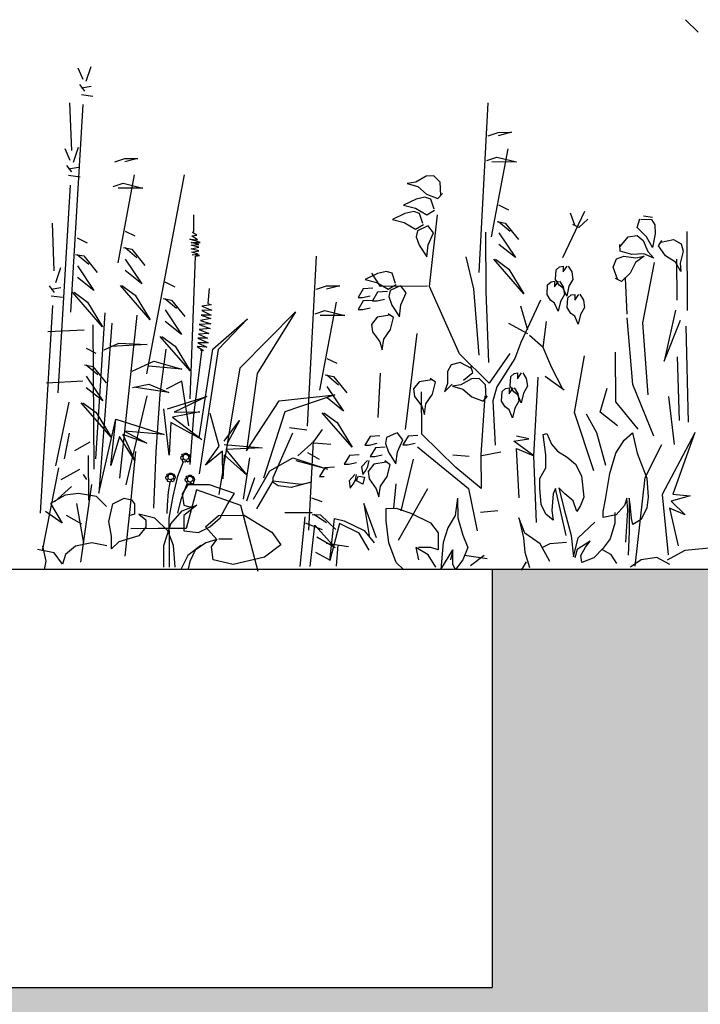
# Model space of a CAD drawing. Header units: metres. Extents: x 156019 to 158035, y 450584 to 451682.
# Tile 27 of 44: x 158032.992 to 158033.236, y 450742.968 to 450743.321. Entities that reach past the tile are written whole.
import ezdxf

# ---------------------------------------------------------------- set-up
doc = ezdxf.new("R2010")
doc.units = ezdxf.units.M
doc.layers.add('X-XX-AL-DETAIL1-GD', color=7, linetype='Continuous', lineweight=25)

msp = doc.modelspace()

# ---------------------------------------------------------------- hatches: boundary and pattern name
at = {"layer": 'X-XX-AL-DETAIL1-GD'}
h = msp.add_hatch(dxfattribs=at)
h.set_pattern_fill('AGW-GROND_ZAND-SO', color=256, scale=0.1, pattern_type=2)
h.set_pattern_definition([(37.5, (37210.51947, 8961.75956), (-0.00629933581, 0.1926823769), [0, -0.152, 0, -0.17, 0, -0.1625]), (7.5, (37210.51947, 8961.75956), (0.17697767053, 0.28221460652), [0, -0.082, 0, -0.137, 0, -0.0525]), (327.5, (37210.39647, 8961.75956), (0.311414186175, 0.000565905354), [0, -0.05, 0, -0.18, 0, -0.235]), (317.5, (37210.39647, 8961.75956), (0.30061266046, 0.0877675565), [0, -0.025, 0, -0.118, 0, -0.135])])
h.paths.add_polyline_path([(158033.1616, 450742.9745), (158032.3616, 450742.9745), (158032.3616, 450742.9245), (158031.6616, 450742.9245), (158028.9116, 450742.9245), (158025.6116, 450742.9245), (158025.3616, 450742.9245), (158025.3616, 450743.0245), (158024.5616, 450743.0245), (158024.5616, 450743.1245), (158022.8116, 450743.1245), (158022.8116, 450740.9245), (158028.9116, 450740.9245), (158031.6616, 450740.9245), (158031.8116, 450740.9245), (158032.1116, 450740.9245), (158035.1616, 450740.9245), (158035.1616, 450743.1245), (158033.1616, 450743.1245)])

# ---------------------------------------------------------------- linework, layer by layer
for p, q in [((158033.2354, 450743.31691), (158033.23085, 450743.32142)), ((158033.01496, 450743.29994), (158033.01317, 450743.30406)), ((158033.01615, 450743.29935), (158033.01789, 450743.30468)), ((158033.01557, 450743.2958), (158033.01379, 450743.29816)), ((158033.01438, 450743.29698), (158033.01793, 450743.29759)), ((158033.0144, 450743.29462), (158033.01854, 450743.29405)), ((158033.01095, 450743.27451), (158033.01027, 450743.29164)), ((158033.01065, 450743.21661), (158033.01501, 450743.29107)), ((158033.1569, 450743.23077), (158033.16014, 450743.29164)), ((158033.1602, 450743.27983), (158033.16374, 450743.28103)), ((158033.16374, 450743.28103), (158033.16847, 450743.28105)), ((158033.16847, 450743.28105), (158033.16374, 450743.27984)), ((158033.01038, 450743.27096), (158033.00858, 450743.27509)), ((158033.01156, 450743.27038), (158033.01331, 450743.2757)), ((158033.16137, 450743.24362), (158033.16728, 450743.27513)), ((158033.01099, 450743.26683), (158033.0092, 450743.26918)), ((158033.02634, 450743.27045), (158033.02989, 450743.27165)), ((158033.02989, 450743.27165), (158033.03461, 450743.27168)), ((158033.03461, 450743.27168), (158033.02989, 450743.27047)), ((158033.15965, 450743.27096), (158033.16319, 450743.27216)), ((158033.17029, 450743.27042), (158033.16143, 450743.27038)), ((158033.16319, 450743.27216), (158033.17029, 450743.27042)), ((158033.0098, 450743.26801), (158033.01334, 450743.26861)), ((158033.00981, 450743.26564), (158033.01395, 450743.26507)), ((158033.02752, 450743.23424), (158033.03343, 450743.26576)), ((158033.03783, 450743.19444), (158033.05133, 450743.26585)), ((158033.13798, 450743.26538), (158033.13418, 450743.26322)), ((158033.14069, 450743.26545), (158033.13798, 450743.26538)), ((158033.143, 450743.26314), (158033.14069, 450743.26545)), ((158033.00607, 450743.18763), (158033.01042, 450743.2621)), ((158033.0258, 450743.26159), (158033.02934, 450743.26279)), ((158033.02934, 450743.26279), (158033.03644, 450743.26105)), ((158033.13418, 450743.26322), (158033.13113, 450743.26267)), ((158033.13113, 450743.26267), (158033.13488, 450743.26167)), ((158033.13488, 450743.26167), (158033.1381, 450743.2589)), ((158033.1432, 450743.25856), (158033.143, 450743.26314)), ((158033.03644, 450743.26105), (158033.02757, 450743.261)), ((158033.1381, 450743.2589), (158033.14216, 450743.25733)), ((158033.14216, 450743.25733), (158033.14373, 450743.25908)), ((158033.13429, 450743.25711), (158033.12982, 450743.25493)), ((158033.12982, 450743.25493), (158033.13406, 450743.25385)), ((158033.13748, 450743.2578), (158033.13429, 450743.25711)), ((158033.13956, 450743.25712), (158033.13748, 450743.2578)), ((158033.14075, 450743.25351), (158033.13956, 450743.25712)), ((158033.16387, 450743.25503), (158033.16742, 450743.25328)), ((158033.05471, 450743.24567), (158033.05468, 450743.2515)), ((158033.13031, 450743.25195), (158033.12584, 450743.24977)), ((158033.13349, 450743.25264), (158033.13031, 450743.25195)), ((158033.13558, 450743.25196), (158033.13349, 450743.25264)), ((158033.13406, 450743.25385), (158033.13812, 450743.25147)), ((158033.13677, 450743.24835), (158033.13558, 450743.25196)), ((158033.13812, 450743.25147), (158033.14096, 450743.25315)), ((158033.13911, 450743.22578), (158033.142, 450743.25148)), ((158033.19463, 450743.25265), (158033.18678, 450743.23605)), ((158033.19122, 450743.24771), (158033.18968, 450743.25203)), ((158033.00467, 450743.23135), (158033.00399, 450743.24848)), ((158033.12584, 450743.24977), (158033.13008, 450743.24869)), ((158033.13008, 450743.24869), (158033.13414, 450743.24631)), ((158033.13414, 450743.24631), (158033.13698, 450743.24799)), ((158033.14058, 450743.24502), (158033.13856, 450743.24763)), ((158033.16331, 450743.24912), (158033.16627, 450743.24854)), ((158033.1639, 450743.24912), (158033.16806, 450743.2456)), ((158033.16627, 450743.24854), (158033.17103, 450743.24266)), ((158033.19264, 450743.24696), (158033.19053, 450743.24799)), ((158033.19581, 450743.24994), (158033.19264, 450743.24696)), ((158033.21355, 450743.24688), (158033.21443, 450743.25006)), ((158033.21483, 450743.24995), (158033.21863, 450743.24976)), ((158033.21903, 450743.2505), (158033.21577, 450743.25099)), ((158033.21863, 450743.24976), (158033.21984, 450743.24793)), ((158033.21984, 450743.24793), (158033.22, 450743.24467)), ((158033.03002, 450743.24565), (158033.03357, 450743.2439)), ((158033.05399, 450743.24396), (158033.05569, 450743.24421)), ((158033.05594, 450743.24251), (158033.05399, 450743.24396)), ((158033.05422, 450743.24518), (158033.05471, 450743.24567)), ((158033.05569, 450743.24421), (158033.05422, 450743.24518)), ((158033.13479, 450743.24577), (158033.13436, 450743.24362)), ((158033.13823, 450743.24738), (158033.13479, 450743.24577)), ((158033.1387, 450743.2407), (158033.14058, 450743.24502)), ((158033.1594, 450743.22408), (158033.1593, 450743.24526)), ((158033.16392, 450743.24499), (158033.16988, 450743.23615)), ((158033.21034, 450743.24358), (158033.21357, 450743.24401)), ((158033.21692, 450743.24359), (158033.21355, 450743.24688)), ((158033.21357, 450743.24401), (158033.21568, 450743.2423)), ((158033.22, 450743.24467), (158033.21908, 450743.23979)), ((158033.23155, 450743.21716), (158033.2314, 450743.24547)), ((158033.01288, 450743.2432), (158033.01644, 450743.24145)), ((158033.05692, 450743.24154), (158033.05326, 450743.24274)), ((158033.05326, 450743.24274), (158033.05594, 450743.24251)), ((158033.05375, 450743.24152), (158033.05692, 450743.24154)), ((158033.05643, 450743.24081), (158033.05375, 450743.24152)), ((158033.05376, 450743.24055), (158033.05643, 450743.24081)), ((158033.05644, 450743.23984), (158033.05376, 450743.24055)), ((158033.13436, 450743.24362), (158033.13544, 450743.24054)), ((158033.13544, 450743.24054), (158033.13814, 450743.23636)), ((158033.13814, 450743.23636), (158033.1387, 450743.2407)), ((158033.16988, 450743.23615), (158033.16394, 450743.24085)), ((158033.20745, 450743.23847), (158033.20728, 450743.24082)), ((158033.20739, 450743.24008), (158033.21034, 450743.24358)), ((158033.21568, 450743.2423), (158033.21738, 450743.23827)), ((158033.21908, 450743.23979), (158033.21692, 450743.24359)), ((158033.22113, 450743.24031), (158033.22239, 450743.24229)), ((158033.22204, 450743.24163), (158033.2265, 450743.24267)), ((158033.2265, 450743.24267), (158033.22934, 450743.24106)), ((158033.22934, 450743.24106), (158033.23, 450743.23843)), ((158033.01232, 450743.23729), (158033.01528, 450743.23672)), ((158033.01291, 450743.2373), (158033.01707, 450743.23377)), ((158033.02946, 450743.23974), (158033.03241, 450743.23917)), ((158033.03005, 450743.23975), (158033.0342, 450743.23622)), ((158033.03241, 450743.23917), (158033.03717, 450743.23328)), ((158033.05377, 450743.23934), (158033.05644, 450743.23984)), ((158033.05645, 450743.23862), (158033.05377, 450743.23934)), ((158033.05401, 450743.23812), (158033.05645, 450743.23862)), ((158033.05621, 450743.2374), (158033.05401, 450743.23812)), ((158033.05402, 450743.23715), (158033.05621, 450743.2374)), ((158033.0567, 450743.23692), (158033.05402, 450743.23715)), ((158033.05524, 450743.23667), (158033.0567, 450743.23692)), ((158033.21163, 450743.23724), (158033.20745, 450743.23847)), ((158033.21588, 450743.23747), (158033.21163, 450743.23724)), ((158033.21945, 450743.23597), (158033.21588, 450743.23747)), ((158033.21738, 450743.23827), (158033.21945, 450743.23597)), ((158033.22373, 450743.23682), (158033.22113, 450743.24031)), ((158033.23, 450743.23843), (158033.22894, 450743.23419)), ((158033.01528, 450743.23672), (158033.02004, 450743.23083)), ((158033.03007, 450743.23561), (158033.03602, 450743.22678)), ((158033.05331, 450743.18557), (158033.05524, 450743.23667)), ((158033.09536, 450743.17575), (158033.0986, 450743.23662)), ((158033.15498, 450743.22494), (158033.15228, 450743.2364)), ((158033.1729, 450743.22317), (158033.16219, 450743.23552)), ((158033.16278, 450743.23553), (158033.16753, 450743.23201)), ((158033.20491, 450743.23266), (158033.20617, 450743.23567)), ((158033.20617, 450743.23567), (158033.20871, 450743.23662)), ((158033.20871, 450743.23662), (158033.21305, 450743.23606)), ((158033.21298, 450743.23436), (158033.21104, 450743.23058)), ((158033.21608, 450743.2367), (158033.21298, 450743.23436)), ((158033.21305, 450743.23606), (158033.21608, 450743.2367)), ((158033.21556, 450743.21277), (158033.21976, 450743.23433)), ((158033.22726, 450743.23445), (158033.22373, 450743.23682)), ((158033.22923, 450743.23111), (158033.22726, 450743.23445)), ((158033.22783, 450743.22083), (158033.22776, 450743.2356)), ((158033.22894, 450743.23419), (158033.22923, 450743.23111)), ((158033.00528, 450743.22721), (158033.00702, 450743.23254)), ((158033.01293, 450743.23316), (158033.01889, 450743.22433)), ((158033.03602, 450743.22678), (158033.03009, 450743.23148)), ((158033.12048, 450743.23049), (158033.11602, 450743.22831)), ((158033.12153, 450743.22578), (158033.11841, 450743.23051)), ((158033.12367, 450743.23118), (158033.12048, 450743.23049)), ((158033.12576, 450743.2305), (158033.12367, 450743.23118)), ((158033.12694, 450743.22689), (158033.12576, 450743.2305)), ((158033.16753, 450743.23201), (158033.1729, 450743.22317)), ((158033.18432, 450743.2283), (158033.18451, 450743.2318)), ((158033.18451, 450743.2318), (158033.18574, 450743.23284)), ((158033.18574, 450743.23284), (158033.18698, 450743.23305)), ((158033.18698, 450743.23305), (158033.18699, 450743.23099)), ((158033.18699, 450743.23099), (158033.18842, 450743.23306)), ((158033.18883, 450743.23306), (158033.19008, 450743.23101)), ((158033.19008, 450743.23101), (158033.19051, 450743.22833)), ((158033.20645, 450743.22835), (158033.20491, 450743.23266)), ((158033.21104, 450743.23058), (158033.20787, 450743.22759)), ((158033.01889, 450743.22433), (158033.01295, 450743.22902)), ((158033.0443, 450743.22741), (158033.04785, 450743.22566)), ((158033.11602, 450743.22831), (158033.12026, 450743.22723)), ((158033.12026, 450743.22723), (158033.12432, 450743.22484)), ((158033.12432, 450743.22484), (158033.12716, 450743.22653)), ((158033.18125, 450743.22292), (158033.18144, 450743.22642)), ((158033.18144, 450743.22642), (158033.18267, 450743.22746)), ((158033.18267, 450743.22746), (158033.18391, 450743.22768)), ((158033.18391, 450743.22768), (158033.18392, 450743.22561)), ((158033.18392, 450743.22561), (158033.18535, 450743.22768)), ((158033.18557, 450743.22624), (158033.18432, 450743.2283)), ((158033.18576, 450743.22768), (158033.18701, 450743.22563)), ((158033.19051, 450743.22833), (158033.18908, 450743.22584)), ((158033.20787, 450743.22759), (158033.20576, 450743.22862)), ((158033.21, 450743.21582), (158033.20932, 450743.22874)), ((158033.0047, 450743.22367), (158033.00292, 450743.22602)), ((158033.00352, 450743.22484), (158033.00706, 450743.22545)), ((158033.02191, 450743.21135), (158033.01121, 450743.2237)), ((158033.0118, 450743.2237), (158033.01655, 450743.22018)), ((158033.03905, 450743.2138), (158033.02834, 450743.22615)), ((158033.02893, 450743.22615), (158033.03368, 450743.22263)), ((158033.06017, 450743.22502), (158033.05971, 450743.21966)), ((158033.09866, 450743.22481), (158033.1022, 450743.22601)), ((158033.1022, 450743.22601), (158033.10693, 450743.22603)), ((158033.10693, 450743.22603), (158033.10221, 450743.22482)), ((158033.11535, 450743.22493), (158033.11351, 450743.22182)), ((158033.11885, 450743.22515), (158033.11535, 450743.22493)), ((158033.12051, 450743.22372), (158033.11867, 450743.22061)), ((158033.12402, 450743.22394), (158033.12051, 450743.22372)), ((158033.13845, 450743.22587), (158033.12153, 450743.22578)), ((158033.12497, 450743.22431), (158033.12454, 450743.22215)), ((158033.12841, 450743.22592), (158033.12497, 450743.22431)), ((158033.13075, 450743.22356), (158033.12874, 450743.22617)), ((158033.12887, 450743.21924), (158033.13075, 450743.22356)), ((158033.14981, 450743.20166), (158033.13911, 450743.22578)), ((158033.15687, 450743.20112), (158033.15498, 450743.22494)), ((158033.16041, 450743.1985), (158033.1594, 450743.22408)), ((158033.1825, 450743.22086), (158033.18125, 450743.22292)), ((158033.18702, 450743.22522), (158033.18557, 450743.22624)), ((158033.18744, 450743.22295), (158033.18601, 450743.22046)), ((158033.18701, 450743.22563), (158033.18744, 450743.22295)), ((158033.18827, 450743.22233), (158033.18702, 450743.22522)), ((158033.18908, 450743.22584), (158033.18827, 450743.22233)), ((158033.18992, 450743.22275), (158033.19115, 450743.22297)), ((158033.19115, 450743.22297), (158033.19116, 450743.2209)), ((158033.19116, 450743.2209), (158033.1926, 450743.22297)), ((158033.19301, 450743.22298), (158033.19426, 450743.22092)), ((158033.00353, 450743.22248), (158033.00767, 450743.22191)), ((158033.01655, 450743.22018), (158033.02191, 450743.21135)), ((158033.03368, 450743.22263), (158033.03905, 450743.2138)), ((158033.04374, 450743.2215), (158033.0467, 450743.22092)), ((158033.04433, 450743.2215), (158033.04848, 450743.21798)), ((158033.0467, 450743.22092), (158033.05146, 450743.21504)), ((158033.05971, 450743.21966), (158033.06093, 450743.21918)), ((158033.09984, 450743.1886), (158033.10575, 450743.22011)), ((158033.11351, 450743.22182), (158033.11516, 450743.22183)), ((158033.11537, 450743.2206), (158033.11353, 450743.21749)), ((158033.11516, 450743.22183), (158033.11784, 450743.22246)), ((158033.11888, 450743.22082), (158033.11537, 450743.2206)), ((158033.11867, 450743.22061), (158033.12032, 450743.22062)), ((158033.12032, 450743.22062), (158033.123, 450743.22125)), ((158033.12454, 450743.22215), (158033.12562, 450743.21907)), ((158033.12831, 450743.2149), (158033.12887, 450743.21924)), ((158033.17893, 450743.22089), (158033.1718, 450743.20573)), ((158033.18395, 450743.21984), (158033.1825, 450743.22086)), ((158033.1852, 450743.21695), (158033.18395, 450743.21984)), ((158033.18601, 450743.22046), (158033.1852, 450743.21695)), ((158033.18849, 450743.21821), (158033.18868, 450743.22172)), ((158033.18868, 450743.22172), (158033.18992, 450743.22275)), ((158033.19426, 450743.22092), (158033.19468, 450743.21824)), ((158032.99978, 450743.14447), (158033.00414, 450743.21894)), ((158033.02283, 450743.21633), (158033.0194, 450743.164)), ((158033.04435, 450743.21737), (158033.0503, 450743.20853)), ((158033.06093, 450743.21918), (158033.05752, 450743.21868)), ((158033.05752, 450743.21868), (158033.06118, 450743.21724)), ((158033.06118, 450743.21724), (158033.05753, 450743.21722)), ((158033.05753, 450743.21722), (158033.06094, 450743.21553)), ((158033.07132, 450743.19663), (158033.09115, 450743.21666)), ((158033.09115, 450743.21666), (158033.0774, 450743.19464)), ((158033.09812, 450743.21594), (158033.10166, 450743.21714)), ((158033.10166, 450743.21714), (158033.10876, 450743.2154)), ((158033.11353, 450743.21749), (158033.11518, 450743.2175)), ((158033.11518, 450743.2175), (158033.11786, 450743.21813)), ((158033.12622, 450743.21461), (158033.1243, 450743.21597)), ((158033.12562, 450743.21907), (158033.12831, 450743.2149)), ((158033.17431, 450743.2101), (158033.1718, 450743.2187)), ((158033.18974, 450743.21615), (158033.18849, 450743.21821)), ((158033.19119, 450743.21513), (158033.18974, 450743.21615)), ((158033.19325, 450743.21576), (158033.19244, 450743.21224)), ((158033.19468, 450743.21824), (158033.19325, 450743.21576)), ((158033.22725, 450743.2173), (158033.2232, 450743.19896)), ((158033.02531, 450743.21265), (158033.02069, 450743.1517)), ((158033.0281, 450743.15702), (158033.03431, 450743.21554)), ((158033.0503, 450743.20853), (158033.04437, 450743.21323)), ((158033.06072, 450743.21237), (158033.05658, 450743.21211)), ((158033.06071, 450743.21432), (158033.05706, 450743.21357)), ((158033.05706, 450743.21357), (158033.06072, 450743.21237)), ((158033.06094, 450743.21553), (158033.05729, 450743.21551)), ((158033.05729, 450743.21551), (158033.06071, 450743.21432)), ((158033.06149, 450743.20337), (158033.07385, 450743.21414)), ((158033.07385, 450743.21414), (158033.06344, 450743.20314)), ((158033.10876, 450743.2154), (158033.09989, 450743.21536)), ((158033.12035, 450743.21477), (158033.11833, 450743.21221)), ((158033.11833, 450743.21221), (158033.11871, 450743.20953)), ((158033.12488, 450743.2155), (158033.12035, 450743.21477)), ((158033.12513, 450743.2104), (158033.12622, 450743.21461)), ((158033.17431, 450743.20887), (158033.16752, 450743.21253)), ((158033.17988, 450743.20397), (158033.18107, 450743.21321)), ((158033.19244, 450743.21224), (158033.19119, 450743.21513)), ((158033.21197, 450743.1906), (158033.21, 450743.21459)), ((158033.21753, 450743.18693), (158033.21556, 450743.21277)), ((158033.2232, 450743.19896), (158033.22904, 450743.21376)), ((158033.01541, 450743.21013), (158033.00241, 450743.20947)), ((158033.01854, 450743.212), (158033.0188, 450743.16031)), ((158033.06, 450743.20896), (158033.05635, 450743.2087)), ((158033.05635, 450743.2087), (158033.05953, 450743.20726)), ((158033.05658, 450743.21211), (158033.06048, 450743.21067)), ((158033.06048, 450743.21067), (158033.05659, 450743.2104)), ((158033.05659, 450743.2104), (158033.06, 450743.20896)), ((158033.11871, 450743.20953), (158033.12129, 450743.206)), ((158033.12275, 450743.20687), (158033.12513, 450743.2104)), ((158033.13051, 450743.17452), (158033.13475, 450743.20896)), ((158033.23096, 450743.21162), (158033.23175, 450743.17716)), ((158033.02254, 450743.20308), (158033.02785, 450743.20547)), ((158033.02785, 450743.20547), (158033.03791, 450743.20493)), ((158033.05333, 450743.19555), (158033.04262, 450743.2079)), ((158033.04321, 450743.20791), (158033.04796, 450743.20439)), ((158033.05953, 450743.20726), (158033.05612, 450743.20724)), ((158033.05612, 450743.20724), (158033.05978, 450743.20555)), ((158033.05978, 450743.20555), (158033.05613, 450743.20554)), ((158033.05613, 450743.20554), (158033.0593, 450743.20409)), ((158033.12129, 450743.206), (158033.12219, 450743.20304)), ((158033.12219, 450743.20304), (158033.12275, 450743.20687)), ((158033.1718, 450743.20573), (158033.16967, 450743.19996)), ((158033.17988, 450743.20397), (158033.17493, 450743.20826)), ((158033.01604, 450743.20363), (158033.01959, 450743.20188)), ((158033.03791, 450743.20493), (158033.0249, 450743.20427)), ((158033.04259, 450743.18722), (158033.0447, 450743.20329)), ((158033.04796, 450743.20439), (158033.05333, 450743.19555)), ((158033.05736, 450743.20262), (158033.05455, 450743.1795)), ((158033.0593, 450743.20409), (158033.05589, 450743.20432)), ((158033.05589, 450743.20432), (158033.05809, 450743.20287)), ((158033.05654, 450743.17148), (158033.06149, 450743.20337)), ((158033.06344, 450743.20314), (158033.05661, 450743.15859)), ((158033.05809, 450743.20287), (158033.05711, 450743.20287)), ((158033.16045, 450743.19114), (158033.14981, 450743.20166)), ((158033.16796, 450743.20176), (158033.16045, 450743.19114)), ((158033.183, 450743.1966), (158033.17988, 450743.20397)), ((158033.20585, 450743.18441), (158033.20576, 450743.20226)), ((158033.03263, 450743.19545), (158033.0403, 450743.19903)), ((158033.0403, 450743.19903), (158033.05037, 450743.19613)), ((158033.10234, 450743.20001), (158033.10589, 450743.19825)), ((158033.15007, 450743.19856), (158033.14691, 450743.19773)), ((158033.15412, 450743.19642), (158033.15007, 450743.19856)), ((158033.16967, 450743.19996), (158033.16324, 450743.18984)), ((158033.19108, 450743.18064), (158033.19468, 450743.20097)), ((158033.22867, 450743.17776), (158033.22793, 450743.20052)), ((158033.01548, 450743.19772), (158033.01844, 450743.19715)), ((158033.01607, 450743.19773), (158033.02023, 450743.1942)), ((158033.01844, 450743.19715), (158033.0232, 450743.19126)), ((158033.05037, 450743.19613), (158033.03854, 450743.19725)), ((158033.06376, 450743.15124), (158033.07132, 450743.19663)), ((158033.0774, 450743.19464), (158033.0735, 450743.16689)), ((158033.12078, 450743.17888), (158033.12158, 450743.19477)), ((158033.14561, 450743.19535), (158033.14556, 450743.19098)), ((158033.14691, 450743.19773), (158033.14561, 450743.19535)), ((158033.15127, 450743.19219), (158033.15467, 450743.19491)), ((158033.15467, 450743.19491), (158033.15395, 450743.19715)), ((158033.16822, 450743.19355), (158033.16945, 450743.19458)), ((158033.16945, 450743.19458), (158033.17069, 450743.1948)), ((158033.17069, 450743.1948), (158033.1707, 450743.19273)), ((158033.1707, 450743.19273), (158033.17213, 450743.1948)), ((158033.17255, 450743.19481), (158033.17379, 450743.19275)), ((158033.18673, 450743.18924), (158033.183, 450743.1966)), ((158033.01492, 450743.19181), (158033.00191, 450743.19116)), ((158033.01609, 450743.19359), (158033.02205, 450743.18476)), ((158033.05035, 450743.19188), (158033.04477, 450743.18894)), ((158033.05287, 450743.17584), (158033.05035, 450743.19188)), ((158033.10177, 450743.1941), (158033.10473, 450743.19352)), ((158033.10237, 450743.1941), (158033.10652, 450743.19058)), ((158033.10473, 450743.19352), (158033.10949, 450743.18764)), ((158033.13545, 450743.19161), (158033.13342, 450743.18905)), ((158033.13997, 450743.19233), (158033.13545, 450743.19161)), ((158033.14131, 450743.19145), (158033.13939, 450743.19281)), ((158033.14022, 450743.18724), (158033.14131, 450743.19145)), ((158033.1542, 450743.19272), (158033.1504, 450743.19057)), ((158033.15691, 450743.19279), (158033.1542, 450743.19272)), ((158033.15922, 450743.19049), (158033.15691, 450743.19279)), ((158033.16803, 450743.19004), (158033.16822, 450743.19355)), ((158033.17379, 450743.19275), (158033.17422, 450743.19007)), ((158033.17648, 450743.16504), (158033.1781, 450743.19329)), ((158033.18735, 450743.18863), (158033.18055, 450743.19351)), ((158033.02205, 450743.18476), (158033.01611, 450743.18945)), ((158033.03266, 450743.18954), (158033.03857, 450743.19075)), ((158033.04568, 450743.18783), (158033.03385, 450743.18954)), ((158033.03857, 450743.19075), (158033.04568, 450743.18783)), ((158033.10239, 450743.18996), (158033.10834, 450743.18113)), ((158033.13342, 450743.18905), (158033.1338, 450743.18637)), ((158033.13635, 450743.17289), (158033.13628, 450743.188)), ((158033.14556, 450743.19098), (158033.1445, 450743.18807)), ((158033.1445, 450743.18807), (158033.14725, 450743.1908)), ((158033.1504, 450743.19057), (158033.14735, 450743.19001)), ((158033.14735, 450743.19001), (158033.1511, 450743.18901)), ((158033.1511, 450743.18901), (158033.15433, 450743.18625)), ((158033.15942, 450743.18591), (158033.15922, 450743.19049)), ((158033.16324, 450743.18984), (158033.16182, 450743.18479)), ((158033.16496, 450743.18466), (158033.16515, 450743.18817)), ((158033.16515, 450743.18817), (158033.16638, 450743.1892)), ((158033.16638, 450743.1892), (158033.16762, 450743.18942)), ((158033.16762, 450743.18942), (158033.16763, 450743.18735)), ((158033.16763, 450743.18735), (158033.16907, 450743.18942)), ((158033.16928, 450743.18798), (158033.16803, 450743.19004)), ((158033.17073, 450743.18696), (158033.16928, 450743.18798)), ((158033.16948, 450743.18943), (158033.17073, 450743.18737)), ((158033.17279, 450743.18759), (158033.17198, 450743.18407)), ((158033.17422, 450743.19007), (158033.17279, 450743.18759)), ((158033.20032, 450743.18069), (158033.20274, 450743.18932)), ((158033.21946, 450743.17217), (158033.21197, 450743.1906)), ((158033.00525, 450743.16147), (158033.01006, 450743.18427)), ((158033.02507, 450743.17178), (158033.01436, 450743.18413)), ((158033.01495, 450743.18413), (158033.0197, 450743.18061)), ((158033.03048, 450743.15467), (158033.038, 450743.18661)), ((158033.04123, 450743.16654), (158033.04259, 450743.18722)), ((158033.04518, 450743.18198), (158033.05932, 450743.18636)), ((158033.05932, 450743.18636), (158033.04764, 450743.18076)), ((158033.0735, 450743.16689), (158033.08525, 450743.18485)), ((158033.08525, 450743.18485), (158033.10517, 450743.18698)), ((158033.10517, 450743.18698), (158033.08729, 450743.18082)), ((158033.10834, 450743.18113), (158033.10241, 450743.18583)), ((158033.1338, 450743.18637), (158033.13638, 450743.18284)), ((158033.13784, 450743.18371), (158033.14022, 450743.18724)), ((158033.15433, 450743.18625), (158033.15838, 450743.18467)), ((158033.15896, 450743.1866), (158033.15756, 450743.16545)), ((158033.15838, 450743.18467), (158033.15995, 450743.18643)), ((158033.16182, 450743.18479), (158033.16262, 450743.16895)), ((158033.16621, 450743.1826), (158033.16496, 450743.18466)), ((158033.17115, 450743.18469), (158033.16972, 450743.18221)), ((158033.17073, 450743.18737), (158033.17115, 450743.18469)), ((158033.17198, 450743.18407), (158033.17073, 450743.18696)), ((158033.2139, 450743.1746), (158033.20585, 450743.18441)), ((158033.22686, 450743.16913), (158033.22493, 450743.18635)), ((158033.0197, 450743.18061), (158033.02507, 450743.17178)), ((158033.04588, 450743.16537), (158033.04394, 450743.18198)), ((158033.05688, 450743.18081), (158033.04704, 450743.17892)), ((158033.04764, 450743.18076), (158033.05688, 450743.18081)), ((158033.08729, 450743.18082), (158033.07961, 450743.1571)), ((158033.11137, 450743.16815), (158033.10066, 450743.1805)), ((158033.10125, 450743.18051), (158033.106, 450743.17699)), ((158033.13638, 450743.18284), (158033.13728, 450743.17988)), ((158033.13728, 450743.17988), (158033.13784, 450743.18371)), ((158033.16766, 450743.18158), (158033.16621, 450743.1826)), ((158033.16891, 450743.1787), (158033.16766, 450743.18158)), ((158033.16972, 450743.18221), (158033.16891, 450743.1787)), ((158033.19796, 450743.15975), (158033.19108, 450743.18064)), ((158033.20651, 450743.1758), (158033.20032, 450743.18069)), ((158033.02069, 450743.1517), (158033.02672, 450743.1782)), ((158033.02495, 450743.16157), (158033.02672, 450743.1782)), ((158033.02672, 450743.1782), (158033.04399, 450743.17275)), ((158033.04643, 450743.17707), (158033.04588, 450743.16537)), ((158033.05755, 450743.17097), (158033.04643, 450743.17707)), ((158033.04704, 450743.17892), (158033.05755, 450743.17097)), ((158033.05455, 450743.1795), (158033.05318, 450743.16198)), ((158033.06372, 450743.16854), (158033.06058, 450743.18021)), ((158033.06556, 450743.17039), (158033.07106, 450743.1778)), ((158033.07106, 450743.1778), (158033.06679, 450743.16978)), ((158033.106, 450743.17699), (158033.11137, 450743.16815)), ((158033.19913, 450743.1733), (158033.1954, 450743.18005)), ((158033.04399, 450743.17275), (158033.02982, 450743.1739)), ((158033.02982, 450743.1739), (158033.03785, 450743.16964)), ((158033.08901, 450743.17519), (158033.09519, 450743.17434)), ((158033.0978, 450743.17037), (158033.10073, 450743.17452)), ((158033.12953, 450743.17085), (158033.12751, 450743.17347)), ((158033.23423, 450743.17348), (158033.22634, 450743.15128)), ((158033.00832, 450743.16395), (158033.01012, 450743.17319)), ((158033.012, 450743.16704), (158033.01752, 450743.17015)), ((158033.02798, 450743.17205), (158033.02495, 450743.16157)), ((158033.03357, 450743.16346), (158033.02798, 450743.17205)), ((158033.03785, 450743.16964), (158033.02921, 450743.17267)), ((158033.02921, 450743.17267), (158033.03357, 450743.16346)), ((158033.08308, 450743.1573), (158033.0901, 450743.17328)), ((158033.09191, 450743.16502), (158033.0978, 450743.17037)), ((158033.09584, 450743.13839), (158033.09754, 450743.17041)), ((158033.11783, 450743.17204), (158033.11599, 450743.16893)), ((158033.12134, 450743.17226), (158033.11783, 450743.17204)), ((158033.12374, 450743.1716), (158033.12332, 450743.16945)), ((158033.12719, 450743.17322), (158033.12374, 450743.1716)), ((158033.12765, 450743.16654), (158033.12953, 450743.17085)), ((158033.13145, 450743.1721), (158033.12961, 450743.169)), ((158033.13496, 450743.17233), (158033.13145, 450743.1721)), ((158033.14851, 450743.16087), (158033.13635, 450743.17289)), ((158033.16939, 450743.1703), (158033.17468, 450743.17121)), ((158033.17648, 450743.16504), (158033.16939, 450743.1703)), ((158033.17468, 450743.17121), (158033.17026, 450743.17207)), ((158033.17987, 450743.17269), (158033.18114, 450743.17312)), ((158033.18076, 450743.16546), (158033.17987, 450743.17269)), ((158033.18114, 450743.17312), (158033.18287, 450743.1693)), ((158033.20227, 450743.16162), (158033.19913, 450743.1733)), ((158033.20588, 450743.16601), (158033.20884, 450743.17071)), ((158033.20884, 450743.17071), (158033.21181, 450743.17328)), ((158033.21181, 450743.17328), (158033.21355, 450743.16605)), ((158033.23421, 450743.17327), (158033.22248, 450743.15126)), ((158033.032, 450743.14704), (158033.03393, 450743.16669)), ((158033.04036, 450743.14635), (158033.04123, 450743.16654)), ((158033.05883, 450743.16174), (158033.06372, 450743.16854)), ((158033.06496, 450743.1667), (158033.05883, 450743.16174)), ((158033.06501, 450743.15685), (158033.06496, 450743.1667)), ((158033.06556, 450743.16916), (158033.07912, 450743.168)), ((158033.07912, 450743.168), (158033.06619, 450743.16732)), ((158033.06619, 450743.16732), (158033.07363, 450743.15812)), ((158033.0978, 450743.16978), (158033.10371, 450743.16922)), ((158033.11599, 450743.16893), (158033.11764, 450743.16894)), ((158033.11764, 450743.16894), (158033.12032, 450743.16957)), ((158033.11971, 450743.16792), (158033.11787, 450743.16482)), ((158033.12322, 450743.16814), (158033.11971, 450743.16792)), ((158033.12332, 450743.16945), (158033.12439, 450743.16637)), ((158033.12439, 450743.16637), (158033.12709, 450743.1622)), ((158033.12709, 450743.1622), (158033.12765, 450743.16654)), ((158033.12961, 450743.169), (158033.13126, 450743.16901)), ((158033.13126, 450743.16901), (158033.13394, 450743.16964)), ((158033.13487, 450743.16835), (158033.15308, 450743.15334)), ((158033.16468, 450743.16636), (158033.15791, 450743.16509)), ((158033.17126, 450743.15002), (158033.17028, 450743.16766)), ((158033.17028, 450743.16766), (158033.17648, 450743.16504)), ((158033.18287, 450743.1693), (158033.18501, 450743.16676)), ((158033.18501, 450743.16676), (158033.18843, 450743.16465)), ((158033.21638, 450743.15729), (158033.22239, 450743.16917)), ((158033.01701, 450743.14922), (158033.01693, 450743.16522)), ((158033.04899, 450743.15781), (158033.05099, 450743.16302)), ((158033.05003, 450743.16442), (158033.05018, 450743.16483)), ((158033.05018, 450743.16383), (158033.05003, 450743.16442)), ((158033.05018, 450743.16483), (158033.05047, 450743.16491)), ((158033.05059, 450743.16369), (158033.05018, 450743.16383)), ((158033.0504, 450743.16528), (158033.05062, 450743.16565)), ((158033.05062, 450743.16495), (158033.0504, 450743.16528)), ((158033.05047, 450743.16491), (158033.05084, 450743.16484)), ((158033.05055, 450743.1635), (158033.0507, 450743.16384)), ((158033.05089, 450743.16295), (158033.05055, 450743.1635)), ((158033.05092, 450743.16395), (158033.05059, 450743.16369)), ((158033.05062, 450743.16565), (158033.05099, 450743.16576)), ((158033.0507, 450743.16384), (158033.051, 450743.16399)), ((158033.05088, 450743.16513), (158033.05073, 450743.16446)), ((158033.05073, 450743.16446), (158033.05092, 450743.16395)), ((158033.05121, 450743.16543), (158033.05088, 450743.16513)), ((158033.05156, 450743.16277), (158033.05089, 450743.16295)), ((158033.05099, 450743.16576), (158033.05125, 450743.16561)), ((158033.051, 450743.16399), (158033.05155, 450743.16369)), ((158033.0518, 450743.16551), (158033.05121, 450743.16543)), ((158033.05125, 450743.16561), (158033.05125, 450743.16547)), ((158033.05128, 450743.16565), (158033.0515, 450743.16598)), ((158033.0515, 450743.16598), (158033.05198, 450743.16599)), ((158033.05155, 450743.16369), (158033.05196, 450743.16369)), ((158033.05196, 450743.16307), (158033.05156, 450743.16277)), ((158033.05243, 450743.16536), (158033.0518, 450743.16551)), ((158033.05192, 450743.16366), (158033.05196, 450743.16307)), ((158033.05196, 450743.16369), (158033.052, 450743.16325)), ((158033.05198, 450743.16599), (158033.05228, 450743.16588)), ((158033.052, 450743.16325), (158033.05248, 450743.16292)), ((158033.0524, 450743.16384), (158033.05211, 450743.16377)), ((158033.05228, 450743.16566), (158033.05225, 450743.16543)), ((158033.05228, 450743.16588), (158033.05228, 450743.16566)), ((158033.05228, 450743.16543), (158033.05243, 450743.16569)), ((158033.05262, 450743.16414), (158033.0524, 450743.16384)), ((158033.05243, 450743.16569), (158033.05291, 450743.16559)), ((158033.05269, 450743.16507), (158033.05243, 450743.16536)), ((158033.05248, 450743.16292), (158033.05307, 450743.16322)), ((158033.05284, 450743.16407), (158033.05262, 450743.16414)), ((158033.05284, 450743.1651), (158033.05269, 450743.16507)), ((158033.05269, 450743.16507), (158033.05288, 450743.16477)), ((158033.0527, 450743.16414), (158033.05307, 450743.16388)), ((158033.05288, 450743.16477), (158033.05277, 450743.16436)), ((158033.05336, 450743.165), (158033.05284, 450743.1651)), ((158033.05311, 450743.16366), (158033.05284, 450743.16407)), ((158033.05306, 450743.16522), (158033.05288, 450743.16514)), ((158033.05291, 450743.16559), (158033.05302, 450743.16544)), ((158033.05302, 450743.16544), (158033.05306, 450743.16522)), ((158033.05307, 450743.16388), (158033.05336, 450743.16403)), ((158033.05307, 450743.16322), (158033.05311, 450743.16366)), ((158033.05347, 450743.16452), (158033.05336, 450743.165)), ((158033.05336, 450743.16403), (158033.05347, 450743.16452)), ((158033.06558, 450743.16547), (158033.06501, 450743.15685)), ((158033.07363, 450743.15812), (158033.06558, 450743.16547)), ((158033.07248, 450743.14956), (158033.07477, 450743.16434)), ((158033.08189, 450743.15965), (158033.09014, 450743.16442)), ((158033.09014, 450743.16442), (158033.10258, 450743.16035)), ((158033.10258, 450743.16035), (158033.09133, 450743.16325)), ((158033.09545, 450743.16622), (158033.0996, 450743.16388)), ((158033.11044, 450743.16519), (158033.1086, 450743.16209)), ((158033.11395, 450743.16541), (158033.11044, 450743.16519)), ((158033.11685, 450743.16337), (158033.1148, 450743.16109)), ((158033.11706, 450743.1613), (158033.11747, 450743.16337)), ((158033.11787, 450743.16482), (158033.11952, 450743.16482)), ((158033.12365, 450743.16279), (158033.11913, 450743.16206)), ((158033.11952, 450743.16482), (158033.1222, 450743.16546)), ((158033.125, 450743.16191), (158033.12307, 450743.16326)), ((158033.13322, 450743.16394), (158033.12889, 450743.14539)), ((158033.14745, 450743.16549), (158033.15336, 450743.16493)), ((158033.15756, 450743.16545), (158033.15762, 450743.15336)), ((158033.17748, 450743.14122), (158033.17648, 450743.16504)), ((158033.18078, 450743.16078), (158033.18076, 450743.16546)), ((158033.18843, 450743.16465), (158033.19142, 450743.16211)), ((158033.20379, 450743.15877), (158033.20588, 450743.16601)), ((158033.21355, 450743.16605), (158033.21527, 450743.16138)), ((158033.00623, 450743.16077), (158033.00031, 450743.13099)), ((158033.00712, 450743.15656), (158033.01388, 450743.16028)), ((158033.07603, 450743.14958), (158033.08189, 450743.15965)), ((158033.10159, 450743.16081), (158033.09975, 450743.15771)), ((158033.1051, 450743.16104), (158033.10159, 450743.16081)), ((158033.1086, 450743.16209), (158033.11025, 450743.16209)), ((158033.11025, 450743.16209), (158033.11293, 450743.16273)), ((158033.1148, 450743.16109), (158033.11522, 450743.15841)), ((158033.11522, 450743.15841), (158033.11625, 450743.15986)), ((158033.11625, 450743.15986), (158033.11706, 450743.1613)), ((158033.11913, 450743.16206), (158033.1171, 450743.15951)), ((158033.1171, 450743.15951), (158033.11748, 450743.15682)), ((158033.1239, 450743.15769), (158033.125, 450743.16191)), ((158033.15762, 450743.15336), (158033.14851, 450743.16087)), ((158033.17867, 450743.15694), (158033.18078, 450743.16078)), ((158033.19142, 450743.16211), (158033.19357, 450743.15786)), ((158033.21527, 450743.16138), (158033.217, 450743.15713)), ((158033.01636, 450743.1566), (158033.01512, 450743.15844)), ((158033.04463, 450743.15733), (158033.04478, 450743.15774)), ((158033.04478, 450743.15674), (158033.04463, 450743.15733)), ((158033.04478, 450743.15774), (158033.04507, 450743.15781)), ((158033.04519, 450743.15659), (158033.04478, 450743.15674)), ((158033.045, 450743.15818), (158033.04522, 450743.15855)), ((158033.04522, 450743.15785), (158033.045, 450743.15818)), ((158033.04507, 450743.15781), (158033.04544, 450743.15774)), ((158033.04515, 450743.15641), (158033.0453, 450743.15674)), ((158033.04549, 450743.15585), (158033.04515, 450743.15641)), ((158033.04552, 450743.15685), (158033.04519, 450743.15659)), ((158033.04522, 450743.15855), (158033.04559, 450743.15866)), ((158033.0453, 450743.15674), (158033.0456, 450743.15689)), ((158033.04548, 450743.15804), (158033.04533, 450743.15737)), ((158033.04533, 450743.15737), (158033.04552, 450743.15685)), ((158033.04581, 450743.15833), (158033.04548, 450743.15804)), ((158033.04616, 450743.15567), (158033.04549, 450743.15585)), ((158033.04559, 450743.15866), (158033.04585, 450743.15852)), ((158033.0456, 450743.15689), (158033.04615, 450743.1566)), ((158033.0464, 450743.15841), (158033.04581, 450743.15833)), ((158033.04585, 450743.15852), (158033.04585, 450743.15837)), ((158033.04588, 450743.15856), (158033.0461, 450743.15889)), ((158033.0461, 450743.15889), (158033.04658, 450743.15889)), ((158033.04615, 450743.1566), (158033.04656, 450743.1566)), ((158033.04656, 450743.15597), (158033.04616, 450743.15567)), ((158033.04703, 450743.15827), (158033.0464, 450743.15841)), ((158033.04652, 450743.15656), (158033.04656, 450743.15597)), ((158033.04656, 450743.1566), (158033.0466, 450743.15616)), ((158033.04658, 450743.15889), (158033.04688, 450743.15878)), ((158033.0466, 450743.15616), (158033.04708, 450743.15583)), ((158033.047, 450743.15675), (158033.04671, 450743.15667)), ((158033.04688, 450743.15856), (158033.04685, 450743.15834)), ((158033.04688, 450743.15878), (158033.04688, 450743.15856)), ((158033.04688, 450743.15834), (158033.04703, 450743.1586)), ((158033.04722, 450743.15705), (158033.047, 450743.15675)), ((158033.04703, 450743.1586), (158033.04751, 450743.15849)), ((158033.04729, 450743.15797), (158033.04703, 450743.15827)), ((158033.04708, 450743.15583), (158033.04767, 450743.15612)), ((158033.04745, 450743.15697), (158033.04722, 450743.15705)), ((158033.04744, 450743.15801), (158033.04729, 450743.15797)), ((158033.04729, 450743.15797), (158033.04748, 450743.15768)), ((158033.04729, 450743.15058), (158033.04899, 450743.15781)), ((158033.0473, 450743.15705), (158033.04767, 450743.15679)), ((158033.04748, 450743.15768), (158033.04737, 450743.15727)), ((158033.04796, 450743.1579), (158033.04744, 450743.15801)), ((158033.04771, 450743.15657), (158033.04745, 450743.15697)), ((158033.04766, 450743.15812), (158033.04748, 450743.15805)), ((158033.04751, 450743.15849), (158033.04762, 450743.15834)), ((158033.04762, 450743.15834), (158033.04766, 450743.15812)), ((158033.04767, 450743.15679), (158033.04796, 450743.15694)), ((158033.04767, 450743.15612), (158033.04771, 450743.15657)), ((158033.04807, 450743.15742), (158033.04796, 450743.1579)), ((158033.04796, 450743.15694), (158033.04807, 450743.15742)), ((158033.05159, 450743.15655), (158033.05174, 450743.15695)), ((158033.05174, 450743.15596), (158033.05159, 450743.15655)), ((158033.05174, 450743.15695), (158033.05203, 450743.15703)), ((158033.05215, 450743.15581), (158033.05174, 450743.15596)), ((158033.05196, 450743.1574), (158033.05218, 450743.15777)), ((158033.05218, 450743.15707), (158033.05196, 450743.1574)), ((158033.05203, 450743.15703), (158033.0524, 450743.15696)), ((158033.05211, 450743.15563), (158033.05226, 450743.15596)), ((158033.05248, 450743.15607), (158033.05215, 450743.15581)), ((158033.05218, 450743.15777), (158033.05255, 450743.15788)), ((158033.05226, 450743.15596), (158033.05255, 450743.15611)), ((158033.05244, 450743.15725), (158033.05229, 450743.15659)), ((158033.05229, 450743.15659), (158033.05248, 450743.15607)), ((158033.05277, 450743.15755), (158033.05244, 450743.15725)), ((158033.05255, 450743.15788), (158033.05281, 450743.15774)), ((158033.05255, 450743.15611), (158033.05311, 450743.15581)), ((158033.05336, 450743.15763), (158033.05277, 450743.15755)), ((158033.05281, 450743.15774), (158033.05281, 450743.15759)), ((158033.05284, 450743.15777), (158033.05306, 450743.15811)), ((158033.05306, 450743.15811), (158033.05354, 450743.15811)), ((158033.05311, 450743.15581), (158033.05352, 450743.15582)), ((158033.05399, 450743.15748), (158033.05336, 450743.15763)), ((158033.05348, 450743.15578), (158033.05352, 450743.15519)), ((158033.05352, 450743.15582), (158033.05356, 450743.15537)), ((158033.05354, 450743.15811), (158033.05384, 450743.158)), ((158033.05396, 450743.15597), (158033.05367, 450743.15589)), ((158033.05384, 450743.15778), (158033.05381, 450743.15756)), ((158033.05384, 450743.158), (158033.05384, 450743.15778)), ((158033.05384, 450743.15756), (158033.05399, 450743.15782)), ((158033.05418, 450743.15626), (158033.05396, 450743.15597)), ((158033.05399, 450743.15782), (158033.05447, 450743.15771)), ((158033.05425, 450743.15719), (158033.05399, 450743.15748)), ((158033.0544, 450743.15619), (158033.05418, 450743.15626)), ((158033.0544, 450743.15723), (158033.05425, 450743.15719)), ((158033.05425, 450743.15719), (158033.05444, 450743.15689)), ((158033.05426, 450743.15626), (158033.05463, 450743.15601)), ((158033.05444, 450743.15689), (158033.05433, 450743.15649)), ((158033.05492, 450743.15712), (158033.0544, 450743.15723)), ((158033.05467, 450743.15579), (158033.0544, 450743.15619)), ((158033.05462, 450743.15734), (158033.05444, 450743.15726)), ((158033.05447, 450743.15771), (158033.05458, 450743.15756)), ((158033.05458, 450743.15756), (158033.05462, 450743.15734)), ((158033.05463, 450743.15601), (158033.05492, 450743.15616)), ((158033.05463, 450743.15534), (158033.05467, 450743.15579)), ((158033.05503, 450743.15664), (158033.05492, 450743.15712)), ((158033.05492, 450743.15616), (158033.05503, 450743.15664)), ((158033.07366, 450743.14898), (158033.07658, 450743.15726)), ((158033.07723, 450743.14604), (158033.08309, 450743.15611)), ((158033.08309, 450743.15552), (158033.08308, 450743.1573)), ((158033.08309, 450743.15611), (158033.09315, 450743.15498)), ((158033.09975, 450743.15771), (158033.1014, 450743.15772)), ((158033.11233, 450743.15839), (158033.11028, 450743.15611)), ((158033.11028, 450743.15611), (158033.11071, 450743.15343)), ((158033.11173, 450743.15488), (158033.11255, 450743.15633)), ((158033.11255, 450743.15633), (158033.11295, 450743.15839)), ((158033.11296, 450743.15613), (158033.11357, 450743.15778)), ((158033.11524, 450743.1549), (158033.11296, 450743.15613)), ((158033.11378, 450743.15778), (158033.11585, 450743.15738)), ((158033.11585, 450743.15738), (158033.11524, 450743.1549)), ((158033.11748, 450743.15682), (158033.12006, 450743.15329)), ((158033.12152, 450743.15417), (158033.1239, 450743.15769)), ((158033.17869, 450743.15353), (158033.17867, 450743.15694)), ((158033.19357, 450743.15786), (158033.19446, 450743.15021)), ((158033.20213, 450743.14939), (158033.20379, 450743.15877)), ((158033.21279, 450743.1255), (158033.21638, 450743.15729)), ((158033.217, 450743.15713), (158033.21746, 450743.15032)), ((158033.0047, 450743.14854), (158033.01083, 450743.15411)), ((158033.0142, 450743.12702), (158033.0181, 450743.15476)), ((158033.04553, 450743.15223), (158033.04515, 450743.14738)), ((158033.04604, 450743.15556), (158033.04553, 450743.15223)), ((158033.05218, 450743.15489), (158033.05005, 450743.14939)), ((158033.05247, 450743.15465), (158033.05047, 450743.15146)), ((158033.05566, 450743.15293), (158033.05197, 450743.13905)), ((158033.05245, 450743.15507), (158033.05211, 450743.15563)), ((158033.05312, 450743.15489), (158033.05245, 450743.15507)), ((158033.06027, 450743.15469), (158033.05247, 450743.15465)), ((158033.05352, 450743.15519), (158033.05312, 450743.15489)), ((158033.05356, 450743.15537), (158033.05404, 450743.15504)), ((158033.05404, 450743.15504), (158033.05463, 450743.15534)), ((158033.07157, 450743.14724), (158033.05566, 450743.15293)), ((158033.06924, 450743.15156), (158033.06027, 450743.15469)), ((158033.08487, 450743.15435), (158033.08309, 450743.15552)), ((158033.0896, 450743.15378), (158033.08487, 450743.15435)), ((158033.09669, 450743.15559), (158033.0896, 450743.15378)), ((158033.09315, 450743.15498), (158033.09669, 450743.15559)), ((158033.11071, 450743.15343), (158033.11173, 450743.15488)), ((158033.12006, 450743.15329), (158033.12096, 450743.15033)), ((158033.12096, 450743.15033), (158033.12152, 450743.15417)), ((158033.12708, 450743.15509), (158033.12624, 450743.14626)), ((158033.12806, 450743.1348), (158033.13857, 450743.15338)), ((158033.15308, 450743.15334), (158033.15618, 450743.13825)), ((158033.17915, 450743.14758), (158033.17869, 450743.15353)), ((158033.18425, 450743.15339), (158033.18338, 450743.15143)), ((158033.18809, 450743.13654), (158033.18425, 450743.15339)), ((158033.18764, 450743.15145), (158033.1855, 450743.15357)), ((158033.1855, 450743.15357), (158033.18724, 450743.14634)), ((158033.00862, 450743.15101), (158033.00331, 450743.14803)), ((158033.01334, 450743.15163), (158033.00862, 450743.15101)), ((158033.01985, 450743.15048), (158033.01334, 450743.15163)), ((158033.02342, 450743.14695), (158033.01985, 450743.15048)), ((158033.02565, 450743.14787), (158033.02968, 450743.14991)), ((158033.02968, 450743.14991), (158033.03228, 450743.14935)), ((158033.03228, 450743.14935), (158033.03344, 450743.14791)), ((158033.04589, 450743.14277), (158033.04729, 450743.15058)), ((158033.05005, 450743.14939), (158033.04885, 450743.14454)), ((158033.05047, 450743.15146), (158033.05107, 450743.14742)), ((158033.06666, 450743.1475), (158033.06924, 450743.15156)), ((158033.09681, 450743.15003), (158033.10057, 450743.14876)), ((158033.14918, 450743.1499), (158033.14833, 450743.14372)), ((158033.14918, 450743.1499), (158033.14922, 450743.14284)), ((158033.18338, 450743.15143), (158033.18299, 450743.14547)), ((158033.19064, 450743.14891), (158033.18764, 450743.15145)), ((158033.19193, 450743.14509), (158033.19064, 450743.14891)), ((158033.19446, 450743.15021), (158033.1932, 450743.14722)), ((158033.2013, 450743.14513), (158033.20213, 450743.14939)), ((158033.2098, 450743.14986), (158033.20896, 450743.1473)), ((158033.21024, 450743.1456), (158033.2098, 450743.14986)), ((158033.21108, 450743.14774), (158033.21065, 450743.14986)), ((158033.21065, 450743.14986), (158033.21071, 450743.13795)), ((158033.21746, 450743.15032), (158033.21705, 450743.14649)), ((158033.22248, 450743.15126), (158033.22461, 450743.12961)), ((158033.2325, 450743.1507), (158033.22573, 450743.14882)), ((158033.22573, 450743.14882), (158033.23068, 450743.14392)), ((158033.22634, 450743.15128), (158033.2325, 450743.1507)), ((158033.00331, 450743.14803), (158033.00748, 450743.14096)), ((158033.01524, 450743.13383), (158033.01271, 450743.14797)), ((158033.02423, 450743.14151), (158033.02565, 450743.14787)), ((158033.03007, 450743.12912), (158033.032, 450743.14704)), ((158033.03344, 450743.14791), (158033.03346, 450743.14416)), ((158033.04515, 450743.14738), (158033.04499, 450743.1444)), ((158033.04648, 450743.14075), (158033.0505, 450743.1454)), ((158033.0505, 450743.1454), (158033.05569, 450743.14744)), ((158033.05107, 450743.14742), (158033.05309, 450743.14685)), ((158033.05569, 450743.14744), (158033.05108, 450743.14367)), ((158033.05309, 450743.14685), (158033.05511, 450743.14686)), ((158033.06409, 450743.14287), (158033.06666, 450743.1475)), ((158033.07776, 450743.12358), (158033.07157, 450743.14724)), ((158033.12011, 450743.13564), (158033.11563, 450743.14797)), ((158033.11563, 450743.14797), (158033.11746, 450743.13651)), ((158033.12359, 450743.14625), (158033.12712, 450743.14626)), ((158033.12361, 450743.14183), (158033.12359, 450743.14625)), ((158033.12712, 450743.14626), (158033.13243, 450743.14453)), ((158033.16355, 450743.14542), (158033.15739, 450743.14478)), ((158033.18086, 450743.14418), (158033.17915, 450743.14758)), ((158033.18299, 450743.14547), (158033.18343, 450743.14207)), ((158033.18724, 450743.14634), (158033.18985, 450743.13656)), ((158033.1932, 450743.14722), (158033.19193, 450743.14509)), ((158033.20131, 450743.14301), (158033.2013, 450743.14513)), ((158033.20896, 450743.1473), (158033.20599, 450743.14388)), ((158033.20945, 450743.13411), (158033.21024, 450743.1456)), ((158033.21154, 450743.14263), (158033.21108, 450743.14774)), ((158033.21705, 450743.14649), (158033.21494, 450743.14222)), ((158033.22513, 450743.14635), (158033.22828, 450743.13283)), ((158033.23068, 450743.14392), (158033.22513, 450743.14635)), ((158033.00748, 450743.14096), (158033.00155, 450743.14507)), ((158033.01459, 450743.14059), (158033.00903, 450743.14364)), ((158033.03346, 450743.14416), (158033.03144, 450743.14357)), ((158033.04069, 450743.14275), (158033.03491, 450743.14416)), ((158033.03491, 450743.14416), (158033.03752, 450743.14215)), ((158033.03752, 450743.14215), (158033.03753, 450743.13955)), ((158033.04534, 450743.13815), (158033.04069, 450743.14275)), ((158033.04594, 450743.13382), (158033.04589, 450743.14277)), ((158033.05108, 450743.14367), (158033.05111, 450743.13818)), ((158033.0589, 450743.13966), (158033.0635, 450743.14373)), ((158033.06035, 450743.13967), (158033.06409, 450743.14287)), ((158033.0635, 450743.14373), (158033.07275, 450743.14378)), ((158033.07275, 450743.14378), (158033.0826, 450743.13776)), ((158033.09709, 450743.1447), (158033.08724, 450743.14465)), ((158033.09439, 450743.14317), (158033.0927, 450743.12544)), ((158033.09704, 450743.1441), (158033.10005, 450743.14392)), ((158033.09762, 450743.14418), (158033.10221, 450743.14123)), ((158033.10005, 450743.14392), (158033.10554, 450743.13871)), ((158033.10338, 450743.12761), (158033.10507, 450743.14262)), ((158033.10507, 450743.14262), (158033.1086, 450743.14176)), ((158033.1086, 450743.14176), (158033.11568, 450743.13826)), ((158033.12454, 450743.1339), (158033.12361, 450743.14183)), ((158033.13243, 450743.14453), (158033.13951, 450743.14103)), ((158033.14833, 450743.14372), (158033.1457, 450743.1393)), ((158033.14922, 450743.14284), (158033.15101, 450743.13668)), ((158033.17323, 450743.13733), (158033.17108, 450743.14285)), ((158033.17108, 450743.14285), (158033.17282, 450743.13563)), ((158033.18343, 450743.14207), (158033.18086, 450743.14418)), ((158033.20599, 450743.14388), (158033.20131, 450743.14301)), ((158033.20556, 450743.14473), (158033.20558, 450743.1409)), ((158033.21197, 450743.14051), (158033.21154, 450743.14263)), ((158033.21494, 450743.14222), (158033.21197, 450743.14051)), ((158033.02513, 450743.13631), (158033.02423, 450743.14151)), ((158033.04187, 450743.139), (158033.03204, 450743.13895)), ((158033.03753, 450743.13955), (158033.03495, 450743.13636)), ((158033.05197, 450743.13905), (158033.04187, 450743.139)), ((158033.04392, 450743.13294), (158033.04648, 450743.14075)), ((158033.04738, 450743.13296), (158033.04534, 450743.13815)), ((158033.05111, 450743.13818), (158033.05631, 450743.13763)), ((158033.05631, 450743.13763), (158033.06035, 450743.13967)), ((158033.06297, 450743.13506), (158033.0589, 450743.13966)), ((158033.10082, 450743.13857), (158033.09465, 450743.141)), ((158033.09795, 450743.14024), (158033.09625, 450743.12546)), ((158033.09819, 450743.14008), (158033.10526, 450743.13211)), ((158033.10684, 450743.14087), (158033.10338, 450743.12761)), ((158033.11392, 450743.13737), (158033.10684, 450743.14087)), ((158033.11568, 450743.13826), (158033.11924, 450743.13387)), ((158033.13951, 450743.14103), (158033.14218, 450743.13751)), ((158033.1457, 450743.1393), (158033.14396, 450743.13399)), ((158033.19241, 450743.13573), (158033.19834, 450743.14129)), ((158033.20558, 450743.1409), (158033.20391, 450743.13536)), ((158033.02515, 450743.13169), (158033.02513, 450743.13631)), ((158033.03495, 450743.13636), (158033.02774, 450743.13431)), ((158033.06297, 450743.13506), (158033.05893, 450743.13389)), ((158033.06096, 450743.13245), (158033.06297, 450743.13506)), ((158033.06368, 450743.13534), (158033.06841, 450743.13536)), ((158033.0826, 450743.13776), (158033.0858, 450743.13315)), ((158033.10526, 450743.13211), (158033.09876, 450743.13598)), ((158033.11749, 450743.13121), (158033.11392, 450743.13737)), ((158033.14218, 450743.13751), (158033.14221, 450743.13134)), ((158033.15101, 450743.13668), (158033.1528, 450743.13227)), ((158033.17282, 450743.13563), (158033.17327, 450743.13052)), ((158033.17879, 450743.13353), (158033.17323, 450743.13733)), ((158033.18985, 450743.13656), (158033.19074, 450743.12891)), ((158033.19074, 450743.12891), (158033.19241, 450743.13573)), ((158033.20391, 450743.13536), (158033.20137, 450743.13194)), ((158033.21071, 450743.13795), (158033.21033, 450743.12943)), ((158033.00458, 450743.13031), (158032.99867, 450743.13146)), ((158033.00043, 450743.13265), (158033.00164, 450743.12734)), ((158033.01226, 450743.13271), (158033.00872, 450743.12974)), ((158033.01816, 450743.13393), (158033.01226, 450743.13271)), ((158033.02349, 450743.13277), (158033.01816, 450743.13393)), ((158033.02774, 450743.13431), (158033.02515, 450743.13169)), ((158033.04396, 450743.12514), (158033.04392, 450743.13294)), ((158033.04598, 450743.12515), (158033.04594, 450743.13382)), ((158033.048, 450743.12516), (158033.04738, 450743.13296)), ((158033.05719, 450743.13294), (158033.05248, 450743.12937)), ((158033.05519, 450743.13127), (158033.05319, 450743.12721)), ((158033.05893, 450743.13389), (158033.05519, 450743.13127)), ((158033.06156, 450743.12783), (158033.06096, 450743.13245)), ((158033.0858, 450743.13315), (158033.08004, 450743.12879)), ((158033.11009, 450743.13246), (158033.10208, 450743.13365)), ((158033.10626, 450743.13319), (158033.10571, 450743.12551)), ((158033.12722, 450743.12685), (158033.12454, 450743.1339)), ((158033.13869, 450743.12956), (158033.13426, 450743.13218)), ((158033.13426, 450743.13218), (158033.13516, 450743.12777)), ((158033.13956, 450743.13221), (158033.13514, 450743.13218)), ((158033.14221, 450743.13134), (158033.13956, 450743.13221)), ((158033.14396, 450743.13399), (158033.14313, 450743.12428)), ((158033.14313, 450743.12428), (158033.14751, 450743.13136)), ((158033.14751, 450743.13136), (158033.14664, 450743.12783)), ((158033.14753, 450743.12607), (158033.14751, 450743.13136)), ((158033.1528, 450743.13227), (158033.15106, 450743.12785)), ((158033.18223, 450743.12716), (158033.17879, 450743.13353)), ((158033.1822, 450743.13355), (158033.17965, 450743.13226)), ((158033.18816, 450743.134), (158033.1822, 450743.13355)), ((158033.192, 450743.13147), (158033.19117, 450743.12848)), ((158033.19667, 450743.13447), (158033.192, 450743.13147)), ((158033.19329, 450743.12935), (158033.19498, 450743.13233)), ((158033.19498, 450743.13233), (158033.19667, 450743.13447)), ((158033.20137, 450743.13194), (158033.19798, 450743.12852)), ((158033.20095, 450743.13151), (158033.20394, 450743.12983)), ((158033.22439, 450743.1278), (158033.23076, 450743.13124)), ((158033.23076, 450743.13124), (158033.23927, 450743.13213)), ((158033.00756, 450743.12619), (158033.00458, 450743.13031)), ((158033.00872, 450743.12974), (158033.00756, 450743.12619)), ((158033.05248, 450743.12937), (158033.05072, 450743.12582)), ((158033.06879, 450743.12614), (158033.06156, 450743.12783)), ((158033.08004, 450743.12879), (158033.06879, 450743.12614)), ((158033.09831, 450743.13055), (158033.10348, 450743.12769)), ((158033.14136, 450743.12516), (158033.13869, 450743.12956)), ((158033.15106, 450743.12785), (158033.14843, 450743.12431)), ((158033.15974, 450743.12817), (158033.15172, 450743.12936)), ((158033.1587, 450743.1294), (158033.15379, 450743.12568)), ((158033.17327, 450743.13052), (158033.175, 450743.125)), ((158033.19373, 450743.1268), (158033.19329, 450743.12935)), ((158033.19798, 450743.12852), (158033.19373, 450743.1268)), ((158033.20394, 450743.12983), (158033.20608, 450743.12643)), ((158033.21502, 450743.12775), (158033.2112, 450743.12518)), ((158033.22055, 450743.12863), (158033.21502, 450743.12775)), ((158033.22525, 450743.1261), (158033.22055, 450743.12863)), ((158033.00164, 450743.12734), (158033.00107, 450743.12439)), ((158033.05072, 450743.12582), (158033.05014, 450743.12463)), ((158033.05319, 450743.12721), (158033.05262, 450743.12461)), ((158033.12988, 450743.12422), (158033.12722, 450743.12685)), ((158033.14843, 450743.12431), (158033.14753, 450743.12607)), ((158033.17371, 450743.12712), (158033.17202, 450743.12413))]:
    msp.add_line(p, q)
at = {"layer": 'X-XX-AL-DETAIL1-GD', "flags": 128}
for points in [[(158031.6616, 450743.1245), (158031.8116, 450743.1245), (158032.1116, 450743.1245), (158032.9116, 450743.1245), (158035.1616, 450743.1245)], [(158033.1616, 450743.1245), (158033.1616, 450742.9745)], [(158032.3616, 450742.9745), (158033.1616, 450742.9745)]]:
    msp.add_lwpolyline(points, dxfattribs=at)

doc.saveas('drawing.dxf')
